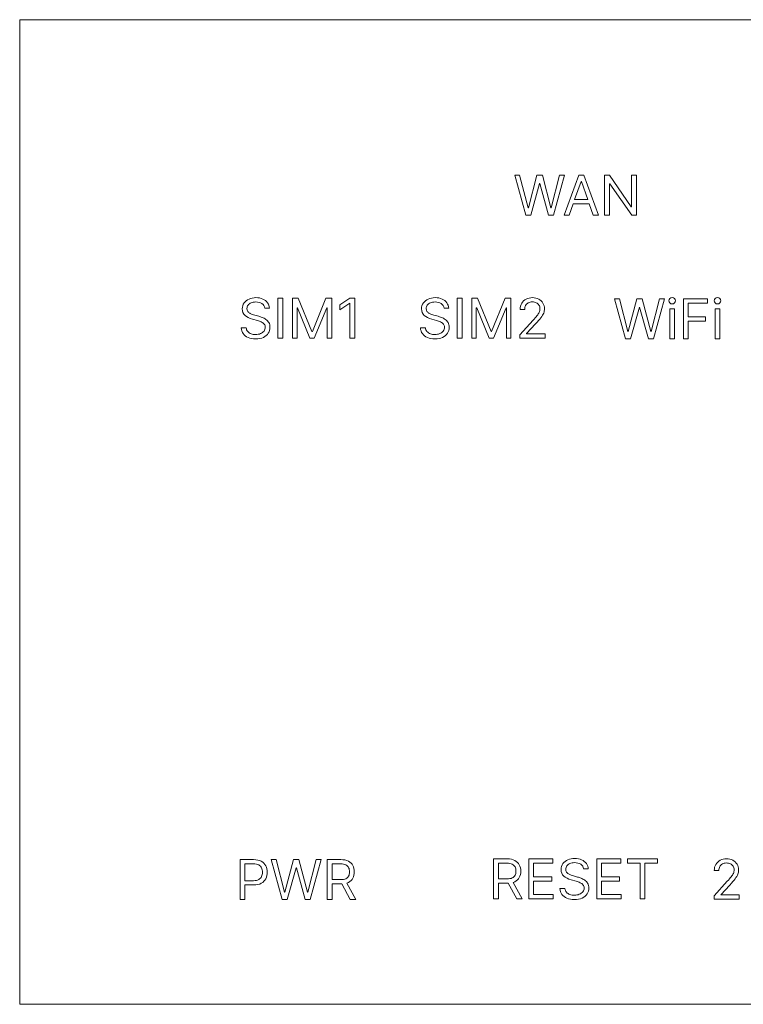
# Model space of a CAD drawing. Header units: millimetres. Extents: x -66 to 66, y -22 to 22.
# Tile 1 of 3: x -66 to -34, y -22 to 22. Entities that reach past the tile are written whole.
import ezdxf

# ---------------------------------------------------------------- set-up
doc = ezdxf.new("R2010")
doc.units = ezdxf.units.MM
doc.header["$MEASUREMENT"] = 0
doc.layers.add('Layer 1', color=7, linetype='Continuous')

msp = doc.modelspace()

# ---------------------------------------------------------------- linework, layer by layer
at = {"layer": 'Layer 1', "color": 1, "lineweight": 9}
for points in [[(-66.0832, 22.0287), (-66.0832, 22.0287), (65.9166, 22.0287), (65.9166, 22.0287)], [(-66.0832, 22.0287), (-66.0832, 22.0287), (-66.0832, -22.1713), (-66.0832, -22.1713)], [(65.9166, -22.1713), (65.9166, -22.1713), (-66.0832, -22.1713), (-66.0832, -22.1713)]]:
    msp.add_open_spline(points, degree=3, dxfattribs=at)
at = {"layer": 'Layer 1', "lineweight": 9}
for points, knots in [([(-43.3636, 13.2487), (-43.3636, 13.2487), (-43.8546, 15.0448), (-43.8546, 15.0448), (-43.8546, 15.0448), (-43.6336, 15.0448), (-43.6336, 15.0448), (-43.6336, 15.0448), (-43.2583, 13.5821), (-43.2583, 13.5821), (-43.2583, 13.5821), (-43.241, 13.5821), (-43.241, 13.5821), (-43.241, 13.5821), (-42.8586, 15.0448), (-42.8586, 15.0448), (-42.8586, 15.0448), (-42.6129, 15.0448), (-42.6129, 15.0448), (-42.6129, 15.0448), (-42.2306, 13.5821), (-42.2306, 13.5821), (-42.2306, 13.5821), (-42.2133, 13.5821), (-42.2133, 13.5821), (-42.2133, 13.5821), (-41.8379, 15.0448), (-41.8379, 15.0448), (-41.8379, 15.0448), (-41.6169, 15.0448), (-41.6169, 15.0448), (-41.6169, 15.0448), (-42.1079, 13.2487), (-42.1079, 13.2487), (-42.1079, 13.2487), (-42.3322, 13.2487), (-42.3322, 13.2487), (-42.3322, 13.2487), (-42.7286, 14.6797), (-42.7286, 14.6797), (-42.7286, 14.6797), (-42.7426, 14.6797), (-42.7426, 14.6797), (-42.7426, 14.6797), (-43.1393, 13.2487), (-43.1393, 13.2487), (-43.1393, 13.2487), (-43.3636, 13.2487), (-43.3636, 13.2487)], [0, 0, 0, 0, 0.0625, 0.0625, 0.0625, 0.125, 0.125, 0.125, 0.1875, 0.1875, 0.1875, 0.25, 0.25, 0.25, 0.3125, 0.3125, 0.3125, 0.375, 0.375, 0.375, 0.4375, 0.4375, 0.4375, 0.5, 0.5, 0.5, 0.5625, 0.5625, 0.5625, 0.625, 0.625, 0.625, 0.6875, 0.6875, 0.6875, 0.75, 0.75, 0.75, 0.8125, 0.8125, 0.8125, 0.875, 0.875, 0.875, 0.9375, 0.9375, 0.9375, 1, 1, 1, 1]), ([(-41.4136, 13.2487), (-41.4136, 13.2487), (-41.6416, 13.2487), (-41.6416, 13.2487), (-41.6416, 13.2487), (-40.9819, 15.0448), (-40.9819, 15.0448), (-40.9819, 15.0448), (-40.7576, 15.0448), (-40.7576, 15.0448), (-40.7576, 15.0448), (-40.0983, 13.2487), (-40.0983, 13.2487), (-40.0983, 13.2487), (-40.3263, 13.2487), (-40.3263, 13.2487), (-40.3263, 13.2487), (-40.5069, 13.7574), (-40.5069, 13.7574), (-40.5069, 13.7574), (-41.233, 13.7574), (-41.233, 13.7574), (-41.233, 13.7574), (-41.4136, 13.2487), (-41.4136, 13.2487)], [0, 0, 0, 0, 0.125, 0.125, 0.125, 0.25, 0.25, 0.25, 0.375, 0.375, 0.375, 0.5, 0.5, 0.5, 0.625, 0.625, 0.625, 0.75, 0.75, 0.75, 0.875, 0.875, 0.875, 1, 1, 1, 1]), ([(-38.3932, 15.0448), (-38.3932, 15.0448), (-38.3932, 13.2487), (-38.3932, 13.2487), (-38.3932, 13.2487), (-38.6039, 13.2487), (-38.6039, 13.2487), (-38.6039, 13.2487), (-39.5826, 14.6587), (-39.5826, 14.6587), (-39.5826, 14.6587), (-39.5999, 14.6587), (-39.5999, 14.6587), (-39.5999, 14.6587), (-39.5999, 13.2487), (-39.5999, 13.2487), (-39.5999, 13.2487), (-39.8176, 13.2487), (-39.8176, 13.2487), (-39.8176, 13.2487), (-39.8176, 15.0448), (-39.8176, 15.0448), (-39.8176, 15.0448), (-39.6069, 15.0448), (-39.6069, 15.0448), (-39.6069, 15.0448), (-38.6249, 13.631), (-38.6249, 13.631), (-38.6249, 13.631), (-38.6072, 13.631), (-38.6072, 13.631), (-38.6072, 13.631), (-38.6072, 15.0448), (-38.6072, 15.0448), (-38.6072, 15.0448), (-38.3932, 15.0448), (-38.3932, 15.0448)], [0, 0, 0, 0, 0.0833333, 0.0833333, 0.0833333, 0.1666667, 0.1666667, 0.1666667, 0.25, 0.25, 0.25, 0.3333333, 0.3333333, 0.3333333, 0.4166667, 0.4166667, 0.4166667, 0.5, 0.5, 0.5, 0.5833333, 0.5833333, 0.5833333, 0.6666667, 0.6666667, 0.6666667, 0.75, 0.75, 0.75, 0.8333333, 0.8333333, 0.8333333, 0.9166667, 0.9166667, 0.9166667, 1, 1, 1, 1]), ([(-40.5754, 13.9504), (-40.5754, 13.9504), (-40.8629, 14.7604), (-40.8629, 14.7604), (-40.8629, 14.7604), (-40.8769, 14.7604), (-40.8769, 14.7604), (-40.8769, 14.7604), (-41.1645, 13.9504), (-41.1645, 13.9504), (-41.1645, 13.9504), (-40.5754, 13.9504), (-40.5754, 13.9504)], [0, 0, 0, 0, 0.25, 0.25, 0.25, 0.5, 0.5, 0.5, 0.75, 0.75, 0.75, 1, 1, 1, 1]), ([(-55.0789, 9.0775), (-55.0896, 9.1664), (-55.132, 9.2351), (-55.2069, 9.2845), (-55.2818, 9.3335), (-55.3736, 9.3581), (-55.4822, 9.3581), (-55.5621, 9.3581), (-55.6312, 9.345), (-55.6905, 9.3195), (-55.7501, 9.2935), (-55.7962, 9.2581), (-55.8292, 9.2133), (-55.8621, 9.1684), (-55.8786, 9.117), (-55.8786, 9.0598), (-55.8786, 9.012), (-55.867, 8.9709), (-55.844, 8.9367), (-55.8209, 8.9025), (-55.7913, 8.8741), (-55.7551, 8.8515), (-55.7189, 8.8289), (-55.681, 8.8108), (-55.6411, 8.7964), (-55.6012, 8.782), (-55.5649, 8.7704), (-55.5316, 8.7618), (-55.5316, 8.7618), (-55.3489, 8.7124), (-55.3489, 8.7124), (-55.3024, 8.7005), (-55.2501, 8.6832), (-55.1925, 8.6618), (-55.1349, 8.64), (-55.0797, 8.6107), (-55.0266, 8.5737), (-54.9739, 8.5362), (-54.9303, 8.4889), (-54.8957, 8.4309), (-54.8612, 8.3733), (-54.8439, 8.3021), (-54.8439, 8.2181), (-54.8439, 8.121), (-54.8694, 8.0333), (-54.92, 7.9547), (-54.9702, 7.8765), (-55.0439, 7.8144), (-55.1406, 7.7683), (-55.2377, 7.7218), (-55.355, 7.6987), (-55.4929, 7.6987), (-55.6213, 7.6987), (-55.7329, 7.7197), (-55.8267, 7.7613), (-55.9205, 7.8024), (-55.9942, 7.8605), (-56.0477, 7.9345), (-56.1012, 8.009), (-56.1313, 8.095), (-56.1383, 8.1934), (-56.1383, 8.1934), (-55.914, 8.1934), (-55.914, 8.1934), (-55.9078, 8.1255), (-55.8851, 8.0695), (-55.8448, 8.0255), (-55.8049, 7.9815), (-55.7539, 7.9485), (-55.6925, 7.9271), (-55.6308, 7.9057), (-55.5641, 7.8954), (-55.4929, 7.8954), (-55.4098, 7.8954), (-55.3353, 7.909), (-55.2694, 7.9362), (-55.2032, 7.9633), (-55.1509, 8.0012), (-55.1122, 8.0502), (-55.0735, 8.0988), (-55.0546, 8.156), (-55.0546, 8.2214), (-55.0546, 8.2811), (-55.0711, 8.3296), (-55.1044, 8.3671), (-55.1377, 8.4045), (-55.1818, 8.435), (-55.2361, 8.458), (-55.2904, 8.4815), (-55.3489, 8.5021), (-55.4123, 8.5198), (-55.4123, 8.5198), (-55.6333, 8.5828), (-55.6333, 8.5828), (-55.7736, 8.6231), (-55.8847, 8.6807), (-55.9662, 8.7556), (-56.0481, 8.8305), (-56.0893, 8.9285), (-56.0893, 9.0495), (-56.0893, 9.1499), (-56.0617, 9.2376), (-56.0074, 9.3129), (-55.9526, 9.3878), (-55.879, 9.4462), (-55.7864, 9.4882), (-55.6934, 9.5302), (-55.59, 9.5508), (-55.4752, 9.5508), (-55.3596, 9.5508), (-55.2567, 9.5302), (-55.1665, 9.489), (-55.0768, 9.4479), (-55.0052, 9.3915), (-54.9521, 9.3203), (-54.8994, 9.2491), (-54.8715, 9.168), (-54.8686, 9.0775), (-54.8686, 9.0775), (-55.0789, 9.0775), (-55.0789, 9.0775)], [0, 0, 0, 0, 0.025, 0.025, 0.025, 0.05, 0.05, 0.05, 0.075, 0.075, 0.075, 0.1, 0.1, 0.1, 0.125, 0.125, 0.125, 0.15, 0.15, 0.15, 0.175, 0.175, 0.175, 0.2, 0.2, 0.2, 0.225, 0.225, 0.225, 0.25, 0.25, 0.25, 0.275, 0.275, 0.275, 0.3, 0.3, 0.3, 0.325, 0.325, 0.325, 0.35, 0.35, 0.35, 0.375, 0.375, 0.375, 0.4, 0.4, 0.4, 0.425, 0.425, 0.425, 0.45, 0.45, 0.45, 0.475, 0.475, 0.475, 0.5, 0.5, 0.5, 0.525, 0.525, 0.525, 0.55, 0.55, 0.55, 0.575, 0.575, 0.575, 0.6, 0.6, 0.6, 0.625, 0.625, 0.625, 0.65, 0.65, 0.65, 0.675, 0.675, 0.675, 0.7, 0.7, 0.7, 0.725, 0.725, 0.725, 0.75, 0.75, 0.75, 0.775, 0.775, 0.775, 0.8, 0.8, 0.8, 0.825, 0.825, 0.825, 0.85, 0.85, 0.85, 0.875, 0.875, 0.875, 0.9, 0.9, 0.9, 0.925, 0.925, 0.925, 0.95, 0.95, 0.95, 0.975, 0.975, 0.975, 1, 1, 1, 1]), ([(-54.2685, 9.5265), (-54.2685, 9.5265), (-54.2685, 7.7304), (-54.2685, 7.7304), (-54.2685, 7.7304), (-54.4862, 7.7304), (-54.4862, 7.7304), (-54.4862, 7.7304), (-54.4862, 9.5265), (-54.4862, 9.5265), (-54.4862, 9.5265), (-54.2685, 9.5265), (-54.2685, 9.5265)], [0, 0, 0, 0, 0.25, 0.25, 0.25, 0.5, 0.5, 0.5, 0.75, 0.75, 0.75, 1, 1, 1, 1]), ([(-53.8339, 9.5265), (-53.8339, 9.5265), (-53.5742, 9.5265), (-53.5742, 9.5265), (-53.5742, 9.5265), (-52.9638, 8.0354), (-52.9638, 8.0354), (-52.9638, 8.0354), (-52.9429, 8.0354), (-52.9429, 8.0354), (-52.9429, 8.0354), (-52.3325, 9.5265), (-52.3325, 9.5265), (-52.3325, 9.5265), (-52.0728, 9.5265), (-52.0728, 9.5265), (-52.0728, 9.5265), (-52.0728, 7.7304), (-52.0728, 7.7304), (-52.0728, 7.7304), (-52.2761, 7.7304), (-52.2761, 7.7304), (-52.2761, 7.7304), (-52.2761, 9.0947), (-52.2761, 9.0947), (-52.2761, 9.0947), (-52.2938, 9.0947), (-52.2938, 9.0947), (-52.2938, 9.0947), (-52.8552, 7.7304), (-52.8552, 7.7304), (-52.8552, 7.7304), (-53.0515, 7.7304), (-53.0515, 7.7304), (-53.0515, 7.7304), (-53.6129, 9.0947), (-53.6129, 9.0947), (-53.6129, 9.0947), (-53.6302, 9.0947), (-53.6302, 9.0947), (-53.6302, 9.0947), (-53.6302, 7.7304), (-53.6302, 7.7304), (-53.6302, 7.7304), (-53.8339, 7.7304), (-53.8339, 7.7304), (-53.8339, 7.7304), (-53.8339, 9.5265), (-53.8339, 9.5265)], [0, 0, 0, 0, 0.0625, 0.0625, 0.0625, 0.125, 0.125, 0.125, 0.1875, 0.1875, 0.1875, 0.25, 0.25, 0.25, 0.3125, 0.3125, 0.3125, 0.375, 0.375, 0.375, 0.4375, 0.4375, 0.4375, 0.5, 0.5, 0.5, 0.5625, 0.5625, 0.5625, 0.625, 0.625, 0.625, 0.6875, 0.6875, 0.6875, 0.75, 0.75, 0.75, 0.8125, 0.8125, 0.8125, 0.875, 0.875, 0.875, 0.9375, 0.9375, 0.9375, 1, 1, 1, 1]), ([(-51.0381, 9.5265), (-51.0381, 9.5265), (-51.0381, 7.7304), (-51.0381, 7.7304), (-51.0381, 7.7304), (-51.2558, 7.7304), (-51.2558, 7.7304), (-51.2558, 7.7304), (-51.2558, 9.2985), (-51.2558, 9.2985), (-51.2558, 9.2985), (-51.2661, 9.2985), (-51.2661, 9.2985), (-51.2661, 9.2985), (-51.7049, 9.0071), (-51.7049, 9.0071), (-51.7049, 9.0071), (-51.7049, 9.2281), (-51.7049, 9.2281), (-51.7049, 9.2281), (-51.2558, 9.5265), (-51.2558, 9.5265), (-51.2558, 9.5265), (-51.0381, 9.5265), (-51.0381, 9.5265)], [0, 0, 0, 0, 0.125, 0.125, 0.125, 0.25, 0.25, 0.25, 0.375, 0.375, 0.375, 0.5, 0.5, 0.5, 0.625, 0.625, 0.625, 0.75, 0.75, 0.75, 0.875, 0.875, 0.875, 1, 1, 1, 1]), ([(-47.0298, 9.0775), (-47.0405, 9.1664), (-47.0829, 9.2351), (-47.1578, 9.2845), (-47.2327, 9.3335), (-47.3245, 9.3581), (-47.4331, 9.3581), (-47.513, 9.3581), (-47.5821, 9.345), (-47.6414, 9.3195), (-47.701, 9.2935), (-47.7471, 9.2581), (-47.7801, 9.2133), (-47.813, 9.1684), (-47.8295, 9.117), (-47.8295, 9.0598), (-47.8295, 9.012), (-47.8179, 8.9709), (-47.7949, 8.9367), (-47.7718, 8.9025), (-47.7422, 8.8741), (-47.706, 8.8515), (-47.6698, 8.8289), (-47.6319, 8.8108), (-47.592, 8.7964), (-47.5521, 8.782), (-47.5158, 8.7704), (-47.4825, 8.7618), (-47.4825, 8.7618), (-47.2998, 8.7124), (-47.2998, 8.7124), (-47.2533, 8.7005), (-47.201, 8.6832), (-47.1434, 8.6618), (-47.0858, 8.64), (-47.0306, 8.6107), (-46.9775, 8.5737), (-46.9248, 8.5362), (-46.8812, 8.4889), (-46.8466, 8.4309), (-46.8121, 8.3733), (-46.7948, 8.3021), (-46.7948, 8.2181), (-46.7948, 8.121), (-46.8203, 8.0333), (-46.8709, 7.9547), (-46.9211, 7.8765), (-46.9948, 7.8144), (-47.0915, 7.7683), (-47.1886, 7.7218), (-47.3059, 7.6987), (-47.4438, 7.6987), (-47.5722, 7.6987), (-47.6838, 7.7197), (-47.7776, 7.7613), (-47.8714, 7.8024), (-47.9451, 7.8605), (-47.9986, 7.9345), (-48.0521, 8.009), (-48.0822, 8.095), (-48.0892, 8.1934), (-48.0892, 8.1934), (-47.8649, 8.1934), (-47.8649, 8.1934), (-47.8587, 8.1255), (-47.836, 8.0695), (-47.7957, 8.0255), (-47.7558, 7.9815), (-47.7048, 7.9485), (-47.6434, 7.9271), (-47.5817, 7.9057), (-47.515, 7.8954), (-47.4438, 7.8954), (-47.3607, 7.8954), (-47.2862, 7.909), (-47.2203, 7.9362), (-47.1541, 7.9633), (-47.1018, 8.0012), (-47.0631, 8.0502), (-47.0244, 8.0988), (-47.0055, 8.156), (-47.0055, 8.2214), (-47.0055, 8.2811), (-47.022, 8.3296), (-47.0553, 8.3671), (-47.0886, 8.4045), (-47.1327, 8.435), (-47.187, 8.458), (-47.2413, 8.4815), (-47.2998, 8.5021), (-47.3632, 8.5198), (-47.3632, 8.5198), (-47.5842, 8.5828), (-47.5842, 8.5828), (-47.7245, 8.6231), (-47.8356, 8.6807), (-47.9171, 8.7556), (-47.999, 8.8305), (-48.0402, 8.9285), (-48.0402, 9.0495), (-48.0402, 9.1499), (-48.0126, 9.2376), (-47.9583, 9.3129), (-47.9035, 9.3878), (-47.8299, 9.4462), (-47.7373, 9.4882), (-47.6443, 9.5302), (-47.5409, 9.5508), (-47.4261, 9.5508), (-47.3105, 9.5508), (-47.2076, 9.5302), (-47.1174, 9.489), (-47.0277, 9.4479), (-46.9561, 9.3915), (-46.903, 9.3203), (-46.8503, 9.2491), (-46.8224, 9.168), (-46.8195, 9.0775), (-46.8195, 9.0775), (-47.0298, 9.0775), (-47.0298, 9.0775)], [0, 0, 0, 0, 0.025, 0.025, 0.025, 0.05, 0.05, 0.05, 0.075, 0.075, 0.075, 0.1, 0.1, 0.1, 0.125, 0.125, 0.125, 0.15, 0.15, 0.15, 0.175, 0.175, 0.175, 0.2, 0.2, 0.2, 0.225, 0.225, 0.225, 0.25, 0.25, 0.25, 0.275, 0.275, 0.275, 0.3, 0.3, 0.3, 0.325, 0.325, 0.325, 0.35, 0.35, 0.35, 0.375, 0.375, 0.375, 0.4, 0.4, 0.4, 0.425, 0.425, 0.425, 0.45, 0.45, 0.45, 0.475, 0.475, 0.475, 0.5, 0.5, 0.5, 0.525, 0.525, 0.525, 0.55, 0.55, 0.55, 0.575, 0.575, 0.575, 0.6, 0.6, 0.6, 0.625, 0.625, 0.625, 0.65, 0.65, 0.65, 0.675, 0.675, 0.675, 0.7, 0.7, 0.7, 0.725, 0.725, 0.725, 0.75, 0.75, 0.75, 0.775, 0.775, 0.775, 0.8, 0.8, 0.8, 0.825, 0.825, 0.825, 0.85, 0.85, 0.85, 0.875, 0.875, 0.875, 0.9, 0.9, 0.9, 0.925, 0.925, 0.925, 0.95, 0.95, 0.95, 0.975, 0.975, 0.975, 1, 1, 1, 1]), ([(-46.2194, 9.5265), (-46.2194, 9.5265), (-46.2194, 7.7304), (-46.2194, 7.7304), (-46.2194, 7.7304), (-46.4371, 7.7304), (-46.4371, 7.7304), (-46.4371, 7.7304), (-46.4371, 9.5265), (-46.4371, 9.5265), (-46.4371, 9.5265), (-46.2194, 9.5265), (-46.2194, 9.5265)], [0, 0, 0, 0, 0.25, 0.25, 0.25, 0.5, 0.5, 0.5, 0.75, 0.75, 0.75, 1, 1, 1, 1]), ([(-45.7848, 9.5265), (-45.7848, 9.5265), (-45.5251, 9.5265), (-45.5251, 9.5265), (-45.5251, 9.5265), (-44.9147, 8.0354), (-44.9147, 8.0354), (-44.9147, 8.0354), (-44.8938, 8.0354), (-44.8938, 8.0354), (-44.8938, 8.0354), (-44.2834, 9.5265), (-44.2834, 9.5265), (-44.2834, 9.5265), (-44.0237, 9.5265), (-44.0237, 9.5265), (-44.0237, 9.5265), (-44.0237, 7.7304), (-44.0237, 7.7304), (-44.0237, 7.7304), (-44.227, 7.7304), (-44.227, 7.7304), (-44.227, 7.7304), (-44.227, 9.0947), (-44.227, 9.0947), (-44.227, 9.0947), (-44.2447, 9.0947), (-44.2447, 9.0947), (-44.2447, 9.0947), (-44.8061, 7.7304), (-44.8061, 7.7304), (-44.8061, 7.7304), (-45.0024, 7.7304), (-45.0024, 7.7304), (-45.0024, 7.7304), (-45.5638, 9.0947), (-45.5638, 9.0947), (-45.5638, 9.0947), (-45.5811, 9.0947), (-45.5811, 9.0947), (-45.5811, 9.0947), (-45.5811, 7.7304), (-45.5811, 7.7304), (-45.5811, 7.7304), (-45.7848, 7.7304), (-45.7848, 7.7304), (-45.7848, 7.7304), (-45.7848, 9.5265), (-45.7848, 9.5265)], [0, 0, 0, 0, 0.0625, 0.0625, 0.0625, 0.125, 0.125, 0.125, 0.1875, 0.1875, 0.1875, 0.25, 0.25, 0.25, 0.3125, 0.3125, 0.3125, 0.375, 0.375, 0.375, 0.4375, 0.4375, 0.4375, 0.5, 0.5, 0.5, 0.5625, 0.5625, 0.5625, 0.625, 0.625, 0.625, 0.6875, 0.6875, 0.6875, 0.75, 0.75, 0.75, 0.8125, 0.8125, 0.8125, 0.875, 0.875, 0.875, 0.9375, 0.9375, 0.9375, 1, 1, 1, 1]), ([(-43.6204, 7.7304), (-43.6204, 7.7304), (-43.6204, 7.8884), (-43.6204, 7.8884), (-43.6204, 7.8884), (-43.0277, 8.5371), (-43.0277, 8.5371), (-42.9582, 8.6132), (-42.901, 8.6795), (-42.8557, 8.7359), (-42.8108, 8.7922), (-42.7775, 8.8453), (-42.7553, 8.8955), (-42.7334, 8.9453), (-42.7223, 8.998), (-42.7223, 9.0528), (-42.7223, 9.1157), (-42.7376, 9.1705), (-42.7676, 9.217), (-42.7977, 9.2631), (-42.8388, 9.2985), (-42.8911, 9.3236), (-42.9429, 9.3491), (-43.0014, 9.3614), (-43.0664, 9.3614), (-43.1351, 9.3614), (-43.1952, 9.3474), (-43.2467, 9.319), (-43.2977, 9.2906), (-43.3372, 9.2511), (-43.3648, 9.2001), (-43.3928, 9.1491), (-43.4064, 9.0898), (-43.4064, 9.0211), (-43.4064, 9.0211), (-43.6134, 9.0211), (-43.6134, 9.0211), (-43.6134, 9.1264), (-43.5891, 9.2186), (-43.5405, 9.2985), (-43.4924, 9.3779), (-43.4261, 9.4396), (-43.3422, 9.4841), (-43.2582, 9.5285), (-43.1639, 9.5508), (-43.0594, 9.5508), (-42.954, 9.5508), (-42.8606, 9.5285), (-42.7795, 9.4841), (-42.6985, 9.4396), (-42.6347, 9.38), (-42.5882, 9.3046), (-42.5421, 9.2289), (-42.519, 9.145), (-42.519, 9.0528), (-42.519, 8.9869), (-42.531, 8.9223), (-42.5544, 8.8593), (-42.5783, 8.7968), (-42.619, 8.7268), (-42.6775, 8.6498), (-42.7355, 8.5729), (-42.8162, 8.4795), (-42.9191, 8.3687), (-42.9191, 8.3687), (-43.3224, 7.9374), (-43.3224, 7.9374), (-43.3224, 7.9374), (-43.3224, 7.9234), (-43.3224, 7.9234), (-43.3224, 7.9234), (-42.4873, 7.9234), (-42.4873, 7.9234), (-42.4873, 7.9234), (-42.4873, 7.7304), (-42.4873, 7.7304), (-42.4873, 7.7304), (-43.6204, 7.7304), (-43.6204, 7.7304)], [0, 0, 0, 0, 0.0384615, 0.0384615, 0.0384615, 0.0769231, 0.0769231, 0.0769231, 0.1153846, 0.1153846, 0.1153846, 0.1538462, 0.1538462, 0.1538462, 0.1923077, 0.1923077, 0.1923077, 0.2307692, 0.2307692, 0.2307692, 0.2692308, 0.2692308, 0.2692308, 0.3076923, 0.3076923, 0.3076923, 0.3461538, 0.3461538, 0.3461538, 0.3846154, 0.3846154, 0.3846154, 0.4230769, 0.4230769, 0.4230769, 0.4615385, 0.4615385, 0.4615385, 0.5, 0.5, 0.5, 0.5384615, 0.5384615, 0.5384615, 0.5769231, 0.5769231, 0.5769231, 0.6153846, 0.6153846, 0.6153846, 0.6538462, 0.6538462, 0.6538462, 0.6923077, 0.6923077, 0.6923077, 0.7307692, 0.7307692, 0.7307692, 0.7692308, 0.7692308, 0.7692308, 0.8076923, 0.8076923, 0.8076923, 0.8461538, 0.8461538, 0.8461538, 0.8846154, 0.8846154, 0.8846154, 0.9230769, 0.9230769, 0.9230769, 0.9615385, 0.9615385, 0.9615385, 1, 1, 1, 1]), ([(-38.8806, 7.6987), (-38.8806, 7.6987), (-39.3716, 9.4948), (-39.3716, 9.4948), (-39.3716, 9.4948), (-39.1506, 9.4948), (-39.1506, 9.4948), (-39.1506, 9.4948), (-38.7753, 8.0321), (-38.7753, 8.0321), (-38.7753, 8.0321), (-38.758, 8.0321), (-38.758, 8.0321), (-38.758, 8.0321), (-38.3756, 9.4948), (-38.3756, 9.4948), (-38.3756, 9.4948), (-38.1299, 9.4948), (-38.1299, 9.4948), (-38.1299, 9.4948), (-37.7476, 8.0321), (-37.7476, 8.0321), (-37.7476, 8.0321), (-37.7303, 8.0321), (-37.7303, 8.0321), (-37.7303, 8.0321), (-37.3549, 9.4948), (-37.3549, 9.4948), (-37.3549, 9.4948), (-37.1339, 9.4948), (-37.1339, 9.4948), (-37.1339, 9.4948), (-37.6249, 7.6987), (-37.6249, 7.6987), (-37.6249, 7.6987), (-37.8492, 7.6987), (-37.8492, 7.6987), (-37.8492, 7.6987), (-38.2456, 9.1297), (-38.2456, 9.1297), (-38.2456, 9.1297), (-38.2596, 9.1297), (-38.2596, 9.1297), (-38.2596, 9.1297), (-38.6563, 7.6987), (-38.6563, 7.6987), (-38.6563, 7.6987), (-38.8806, 7.6987), (-38.8806, 7.6987)], [0, 0, 0, 0, 0.0625, 0.0625, 0.0625, 0.125, 0.125, 0.125, 0.1875, 0.1875, 0.1875, 0.25, 0.25, 0.25, 0.3125, 0.3125, 0.3125, 0.375, 0.375, 0.375, 0.4375, 0.4375, 0.4375, 0.5, 0.5, 0.5, 0.5625, 0.5625, 0.5625, 0.625, 0.625, 0.625, 0.6875, 0.6875, 0.6875, 0.75, 0.75, 0.75, 0.8125, 0.8125, 0.8125, 0.875, 0.875, 0.875, 0.9375, 0.9375, 0.9375, 1, 1, 1, 1]), ([(-36.7866, 9.2701), (-36.827, 9.2701), (-36.8615, 9.2841), (-36.8907, 9.3112), (-36.9196, 9.3388), (-36.934, 9.3717), (-36.934, 9.4104), (-36.934, 9.4491), (-36.9196, 9.482), (-36.8907, 9.5096), (-36.8615, 9.5372), (-36.827, 9.5508), (-36.7866, 9.5508), (-36.7463, 9.5508), (-36.7117, 9.5372), (-36.6829, 9.5096), (-36.6537, 9.482), (-36.6393, 9.4491), (-36.6393, 9.4104), (-36.6393, 9.3717), (-36.6537, 9.3388), (-36.6829, 9.3112), (-36.7117, 9.2841), (-36.7463, 9.2701), (-36.7866, 9.2701)], [0, 0, 0, 0, 0.125, 0.125, 0.125, 0.25, 0.25, 0.25, 0.375, 0.375, 0.375, 0.5, 0.5, 0.5, 0.625, 0.625, 0.625, 0.75, 0.75, 0.75, 0.875, 0.875, 0.875, 1, 1, 1, 1]), ([(-36.2783, 7.6987), (-36.2783, 7.6987), (-36.2783, 9.4948), (-36.2783, 9.4948), (-36.2783, 9.4948), (-35.2012, 9.4948), (-35.2012, 9.4948), (-35.2012, 9.4948), (-35.2012, 9.3018), (-35.2012, 9.3018), (-35.2012, 9.3018), (-36.0606, 9.3018), (-36.0606, 9.3018), (-36.0606, 9.3018), (-36.0606, 8.6947), (-36.0606, 8.6947), (-36.0606, 8.6947), (-35.2819, 8.6947), (-35.2819, 8.6947), (-35.2819, 8.6947), (-35.2819, 8.5021), (-35.2819, 8.5021), (-35.2819, 8.5021), (-36.0606, 8.5021), (-36.0606, 8.5021), (-36.0606, 8.5021), (-36.0606, 7.6987), (-36.0606, 7.6987), (-36.0606, 7.6987), (-36.2783, 7.6987), (-36.2783, 7.6987)], [0, 0, 0, 0, 0.1, 0.1, 0.1, 0.2, 0.2, 0.2, 0.3, 0.3, 0.3, 0.4, 0.4, 0.4, 0.5, 0.5, 0.5, 0.6, 0.6, 0.6, 0.7, 0.7, 0.7, 0.8, 0.8, 0.8, 0.9, 0.9, 0.9, 1, 1, 1, 1]), ([(-34.7522, 9.2701), (-34.7926, 9.2701), (-34.8271, 9.2841), (-34.8563, 9.3112), (-34.8852, 9.3388), (-34.8996, 9.3717), (-34.8996, 9.4104), (-34.8996, 9.4491), (-34.8852, 9.482), (-34.8563, 9.5096), (-34.8271, 9.5372), (-34.7926, 9.5508), (-34.7522, 9.5508), (-34.7119, 9.5508), (-34.6773, 9.5372), (-34.6485, 9.5096), (-34.6193, 9.482), (-34.6049, 9.4491), (-34.6049, 9.4104), (-34.6049, 9.3717), (-34.6193, 9.3388), (-34.6485, 9.3112), (-34.6773, 9.2841), (-34.7119, 9.2701), (-34.7522, 9.2701)], [0, 0, 0, 0, 0.125, 0.125, 0.125, 0.25, 0.25, 0.25, 0.375, 0.375, 0.375, 0.5, 0.5, 0.5, 0.625, 0.625, 0.625, 0.75, 0.75, 0.75, 0.875, 0.875, 0.875, 1, 1, 1, 1]), ([(-36.892, 7.6987), (-36.892, 7.6987), (-36.892, 9.0458), (-36.892, 9.0458), (-36.892, 9.0458), (-36.685, 9.0458), (-36.685, 9.0458), (-36.685, 9.0458), (-36.685, 7.6987), (-36.685, 7.6987), (-36.685, 7.6987), (-36.892, 7.6987), (-36.892, 7.6987)], [0, 0, 0, 0, 0.25, 0.25, 0.25, 0.5, 0.5, 0.5, 0.75, 0.75, 0.75, 1, 1, 1, 1]), ([(-34.8576, 7.6987), (-34.8576, 7.6987), (-34.8576, 9.0458), (-34.8576, 9.0458), (-34.8576, 9.0458), (-34.6506, 9.0458), (-34.6506, 9.0458), (-34.6506, 9.0458), (-34.6506, 7.6987), (-34.6506, 7.6987), (-34.6506, 7.6987), (-34.8576, 7.6987), (-34.8576, 7.6987)], [0, 0, 0, 0, 0.25, 0.25, 0.25, 0.5, 0.5, 0.5, 0.75, 0.75, 0.75, 1, 1, 1, 1]), ([(-56.1875, -17.4713), (-56.1875, -17.4713), (-56.1875, -15.6752), (-56.1875, -15.6752), (-56.1875, -15.6752), (-55.5804, -15.6752), (-55.5804, -15.6752), (-55.4397, -15.6752), (-55.3244, -15.7007), (-55.2347, -15.7514), (-55.145, -15.802), (-55.0783, -15.8699), (-55.0351, -15.9559), (-54.9919, -16.0419), (-54.9701, -16.1378), (-54.9701, -16.2436), (-54.9701, -16.3494), (-54.9915, -16.4457), (-55.0347, -16.5321), (-55.0775, -16.6185), (-55.1438, -16.6877), (-55.2331, -16.7387), (-55.3228, -16.7897), (-55.4372, -16.8153), (-55.5771, -16.8153), (-55.5771, -16.8153), (-55.9698, -16.8153), (-55.9698, -16.8153), (-55.9698, -16.8153), (-55.9698, -17.4713), (-55.9698, -17.4713), (-55.9698, -17.4713), (-56.1875, -17.4713), (-56.1875, -17.4713)], [0, 0, 0, 0, 0.0909091, 0.0909091, 0.0909091, 0.1818182, 0.1818182, 0.1818182, 0.2727273, 0.2727273, 0.2727273, 0.3636364, 0.3636364, 0.3636364, 0.4545455, 0.4545455, 0.4545455, 0.5454545, 0.5454545, 0.5454545, 0.6363636, 0.6363636, 0.6363636, 0.7272727, 0.7272727, 0.7272727, 0.8181818, 0.8181818, 0.8181818, 0.9090909, 0.9090909, 0.9090909, 1, 1, 1, 1]), ([(-55.9698, -16.6222), (-55.9698, -16.6222), (-55.5841, -16.6222), (-55.5841, -16.6222), (-55.4874, -16.6222), (-55.41, -16.6058), (-55.3516, -16.5724), (-55.2932, -16.5391), (-55.2508, -16.4938), (-55.224, -16.437), (-55.1973, -16.3798), (-55.1841, -16.3156), (-55.1841, -16.2436), (-55.1841, -16.1716), (-55.1973, -16.1074), (-55.224, -16.0506), (-55.2508, -15.9942), (-55.2936, -15.9493), (-55.3524, -15.9168), (-55.4117, -15.8847), (-55.4899, -15.8682), (-55.5874, -15.8682), (-55.5874, -15.8682), (-55.9698, -15.8682), (-55.9698, -15.8682), (-55.9698, -15.8682), (-55.9698, -16.6222), (-55.9698, -16.6222)], [0, 0, 0, 0, 0.1111111, 0.1111111, 0.1111111, 0.2222222, 0.2222222, 0.2222222, 0.3333333, 0.3333333, 0.3333333, 0.4444444, 0.4444444, 0.4444444, 0.5555556, 0.5555556, 0.5555556, 0.6666667, 0.6666667, 0.6666667, 0.7777778, 0.7777778, 0.7777778, 0.8888889, 0.8888889, 0.8888889, 1, 1, 1, 1]), ([(-54.293, -17.4713), (-54.293, -17.4713), (-54.784, -15.6752), (-54.784, -15.6752), (-54.784, -15.6752), (-54.563, -15.6752), (-54.563, -15.6752), (-54.563, -15.6752), (-54.1877, -17.1379), (-54.1877, -17.1379), (-54.1877, -17.1379), (-54.1704, -17.1379), (-54.1704, -17.1379), (-54.1704, -17.1379), (-53.788, -15.6752), (-53.788, -15.6752), (-53.788, -15.6752), (-53.5423, -15.6752), (-53.5423, -15.6752), (-53.5423, -15.6752), (-53.16, -17.1379), (-53.16, -17.1379), (-53.16, -17.1379), (-53.1427, -17.1379), (-53.1427, -17.1379), (-53.1427, -17.1379), (-52.7673, -15.6752), (-52.7673, -15.6752), (-52.7673, -15.6752), (-52.5463, -15.6752), (-52.5463, -15.6752), (-52.5463, -15.6752), (-53.0373, -17.4713), (-53.0373, -17.4713), (-53.0373, -17.4713), (-53.2616, -17.4713), (-53.2616, -17.4713), (-53.2616, -17.4713), (-53.658, -16.0403), (-53.658, -16.0403), (-53.658, -16.0403), (-53.672, -16.0403), (-53.672, -16.0403), (-53.672, -16.0403), (-54.0687, -17.4713), (-54.0687, -17.4713), (-54.0687, -17.4713), (-54.293, -17.4713), (-54.293, -17.4713)], [0, 0, 0, 0, 0.0625, 0.0625, 0.0625, 0.125, 0.125, 0.125, 0.1875, 0.1875, 0.1875, 0.25, 0.25, 0.25, 0.3125, 0.3125, 0.3125, 0.375, 0.375, 0.375, 0.4375, 0.4375, 0.4375, 0.5, 0.5, 0.5, 0.5625, 0.5625, 0.5625, 0.625, 0.625, 0.625, 0.6875, 0.6875, 0.6875, 0.75, 0.75, 0.75, 0.8125, 0.8125, 0.8125, 0.875, 0.875, 0.875, 0.9375, 0.9375, 0.9375, 1, 1, 1, 1]), ([(-52.2764, -17.4713), (-52.2764, -17.4713), (-52.2764, -15.6752), (-52.2764, -15.6752), (-52.2764, -15.6752), (-51.6693, -15.6752), (-51.6693, -15.6752), (-51.529, -15.6752), (-51.4137, -15.6991), (-51.324, -15.7468), (-51.2339, -15.7946), (-51.1672, -15.86), (-51.124, -15.9427), (-51.0808, -16.0259), (-51.059, -16.1201), (-51.059, -16.2259), (-51.059, -16.3321), (-51.0808, -16.4259), (-51.124, -16.5074), (-51.1672, -16.5893), (-51.2335, -16.6535), (-51.3232, -16.7), (-51.3455, -16.7116), (-51.3694, -16.7218), (-51.3949, -16.7305), (-51.3949, -16.7305), (-50.989, -17.4713), (-50.989, -17.4713), (-50.989, -17.4713), (-51.2413, -17.4713), (-51.2413, -17.4713), (-51.2413, -17.4713), (-51.6201, -16.7687), (-51.6201, -16.7687), (-51.635, -16.7693), (-51.6504, -16.7696), (-51.666, -16.7696), (-51.666, -16.7696), (-52.0587, -16.7696), (-52.0587, -16.7696), (-52.0587, -16.7696), (-52.0587, -17.4713), (-52.0587, -17.4713), (-52.0587, -17.4713), (-52.2764, -17.4713), (-52.2764, -17.4713)], [0, 0, 0, 0, 0.0666667, 0.0666667, 0.0666667, 0.1333333, 0.1333333, 0.1333333, 0.2, 0.2, 0.2, 0.2666667, 0.2666667, 0.2666667, 0.3333333, 0.3333333, 0.3333333, 0.4, 0.4, 0.4, 0.4666667, 0.4666667, 0.4666667, 0.5333333, 0.5333333, 0.5333333, 0.6, 0.6, 0.6, 0.6666667, 0.6666667, 0.6666667, 0.7333333, 0.7333333, 0.7333333, 0.8, 0.8, 0.8, 0.8666667, 0.8666667, 0.8666667, 0.9333333, 0.9333333, 0.9333333, 1, 1, 1, 1]), ([(-52.0587, -16.5733), (-52.0587, -16.5733), (-51.673, -16.5733), (-51.673, -16.5733), (-51.5771, -16.5733), (-51.4998, -16.5593), (-51.4409, -16.5313), (-51.3821, -16.5033), (-51.3397, -16.4634), (-51.3129, -16.4115), (-51.2862, -16.3597), (-51.273, -16.2979), (-51.273, -16.2259), (-51.273, -16.1543), (-51.2866, -16.0913), (-51.3133, -16.0374), (-51.3401, -15.9839), (-51.3833, -15.9419), (-51.4421, -15.9127), (-51.5014, -15.8831), (-51.5792, -15.8682), (-51.6763, -15.8682), (-51.6763, -15.8682), (-52.0587, -15.8682), (-52.0587, -15.8682), (-52.0587, -15.8682), (-52.0587, -16.5733), (-52.0587, -16.5733)], [0, 0, 0, 0, 0.1111111, 0.1111111, 0.1111111, 0.2222222, 0.2222222, 0.2222222, 0.3333333, 0.3333333, 0.3333333, 0.4444444, 0.4444444, 0.4444444, 0.5555556, 0.5555556, 0.5555556, 0.6666667, 0.6666667, 0.6666667, 0.7777778, 0.7777778, 0.7777778, 0.8888889, 0.8888889, 0.8888889, 1, 1, 1, 1]), ([(-44.8019, -17.4396), (-44.8019, -17.4396), (-44.8019, -15.6435), (-44.8019, -15.6435), (-44.8019, -15.6435), (-44.1948, -15.6435), (-44.1948, -15.6435), (-44.0545, -15.6435), (-43.9392, -15.6674), (-43.8495, -15.7151), (-43.7594, -15.7629), (-43.6927, -15.8283), (-43.6495, -15.911), (-43.6063, -15.9942), (-43.5845, -16.0884), (-43.5845, -16.1942), (-43.5845, -16.3004), (-43.6063, -16.3942), (-43.6495, -16.4757), (-43.6927, -16.5576), (-43.759, -16.6218), (-43.8487, -16.6683), (-43.871, -16.6799), (-43.8949, -16.6901), (-43.9204, -16.6988), (-43.9204, -16.6988), (-43.5145, -17.4396), (-43.5145, -17.4396), (-43.5145, -17.4396), (-43.7668, -17.4396), (-43.7668, -17.4396), (-43.7668, -17.4396), (-44.1456, -16.737), (-44.1456, -16.737), (-44.1605, -16.7376), (-44.1759, -16.7379), (-44.1915, -16.7379), (-44.1915, -16.7379), (-44.5842, -16.7379), (-44.5842, -16.7379), (-44.5842, -16.7379), (-44.5842, -17.4396), (-44.5842, -17.4396), (-44.5842, -17.4396), (-44.8019, -17.4396), (-44.8019, -17.4396)], [0, 0, 0, 0, 0.0666667, 0.0666667, 0.0666667, 0.1333333, 0.1333333, 0.1333333, 0.2, 0.2, 0.2, 0.2666667, 0.2666667, 0.2666667, 0.3333333, 0.3333333, 0.3333333, 0.4, 0.4, 0.4, 0.4666667, 0.4666667, 0.4666667, 0.5333333, 0.5333333, 0.5333333, 0.6, 0.6, 0.6, 0.6666667, 0.6666667, 0.6666667, 0.7333333, 0.7333333, 0.7333333, 0.8, 0.8, 0.8, 0.8666667, 0.8666667, 0.8666667, 0.9333333, 0.9333333, 0.9333333, 1, 1, 1, 1]), ([(-44.5842, -16.5416), (-44.5842, -16.5416), (-44.1985, -16.5416), (-44.1985, -16.5416), (-44.1026, -16.5416), (-44.0253, -16.5276), (-43.9664, -16.4996), (-43.9076, -16.4716), (-43.8652, -16.4317), (-43.8384, -16.3798), (-43.8117, -16.328), (-43.7985, -16.2662), (-43.7985, -16.1942), (-43.7985, -16.1226), (-43.8121, -16.0596), (-43.8388, -16.0057), (-43.8656, -15.9522), (-43.9088, -15.9102), (-43.9676, -15.881), (-44.0269, -15.8514), (-44.1047, -15.8365), (-44.2018, -15.8365), (-44.2018, -15.8365), (-44.5842, -15.8365), (-44.5842, -15.8365), (-44.5842, -15.8365), (-44.5842, -16.5416), (-44.5842, -16.5416)], [0, 0, 0, 0, 0.1111111, 0.1111111, 0.1111111, 0.2222222, 0.2222222, 0.2222222, 0.3333333, 0.3333333, 0.3333333, 0.4444444, 0.4444444, 0.4444444, 0.5555556, 0.5555556, 0.5555556, 0.6666667, 0.6666667, 0.6666667, 0.7777778, 0.7777778, 0.7777778, 0.8888889, 0.8888889, 0.8888889, 1, 1, 1, 1]), ([(-43.2235, -17.4396), (-43.2235, -17.4396), (-43.2235, -15.6435), (-43.2235, -15.6435), (-43.2235, -15.6435), (-42.1394, -15.6435), (-42.1394, -15.6435), (-42.1394, -15.6435), (-42.1394, -15.8365), (-42.1394, -15.8365), (-42.1394, -15.8365), (-43.0058, -15.8365), (-43.0058, -15.8365), (-43.0058, -15.8365), (-43.0058, -16.4436), (-43.0058, -16.4436), (-43.0058, -16.4436), (-42.1954, -16.4436), (-42.1954, -16.4436), (-42.1954, -16.4436), (-42.1954, -16.6362), (-42.1954, -16.6362), (-42.1954, -16.6362), (-43.0058, -16.6362), (-43.0058, -16.6362), (-43.0058, -16.6362), (-43.0058, -17.2466), (-43.0058, -17.2466), (-43.0058, -17.2466), (-42.1254, -17.2466), (-42.1254, -17.2466), (-42.1254, -17.2466), (-42.1254, -17.4396), (-42.1254, -17.4396), (-42.1254, -17.4396), (-43.2235, -17.4396), (-43.2235, -17.4396)], [0, 0, 0, 0, 0.0833333, 0.0833333, 0.0833333, 0.1666667, 0.1666667, 0.1666667, 0.25, 0.25, 0.25, 0.3333333, 0.3333333, 0.3333333, 0.4166667, 0.4166667, 0.4166667, 0.5, 0.5, 0.5, 0.5833333, 0.5833333, 0.5833333, 0.6666667, 0.6666667, 0.6666667, 0.75, 0.75, 0.75, 0.8333333, 0.8333333, 0.8333333, 0.9166667, 0.9166667, 0.9166667, 1, 1, 1, 1]), ([(-40.7644, -16.0925), (-40.7751, -16.0036), (-40.8175, -15.9349), (-40.8924, -15.8855), (-40.9673, -15.8365), (-41.0591, -15.8119), (-41.1677, -15.8119), (-41.2476, -15.8119), (-41.3167, -15.825), (-41.376, -15.8505), (-41.4356, -15.8765), (-41.4817, -15.9119), (-41.5147, -15.9567), (-41.5476, -16.0016), (-41.5641, -16.053), (-41.5641, -16.1102), (-41.5641, -16.158), (-41.5525, -16.1991), (-41.5295, -16.2333), (-41.5064, -16.2675), (-41.4768, -16.2959), (-41.4406, -16.3185), (-41.4044, -16.3411), (-41.3665, -16.3592), (-41.3266, -16.3736), (-41.2867, -16.388), (-41.2504, -16.3996), (-41.2171, -16.4082), (-41.2171, -16.4082), (-41.0344, -16.4576), (-41.0344, -16.4576), (-40.9879, -16.4695), (-40.9356, -16.4868), (-40.878, -16.5082), (-40.8204, -16.53), (-40.7652, -16.5593), (-40.7121, -16.5963), (-40.6594, -16.6338), (-40.6158, -16.6811), (-40.5812, -16.7391), (-40.5467, -16.7967), (-40.5294, -16.8679), (-40.5294, -16.9519), (-40.5294, -17.049), (-40.5549, -17.1367), (-40.6055, -17.2153), (-40.6557, -17.2935), (-40.7294, -17.3556), (-40.8261, -17.4017), (-40.9232, -17.4482), (-41.0405, -17.4713), (-41.1784, -17.4713), (-41.3068, -17.4713), (-41.4184, -17.4503), (-41.5122, -17.4087), (-41.606, -17.3676), (-41.6797, -17.3095), (-41.7332, -17.2355), (-41.7867, -17.161), (-41.8168, -17.075), (-41.8238, -16.9766), (-41.8238, -16.9766), (-41.5995, -16.9766), (-41.5995, -16.9766), (-41.5933, -17.0445), (-41.5706, -17.1005), (-41.5303, -17.1445), (-41.4904, -17.1885), (-41.4394, -17.2215), (-41.378, -17.2429), (-41.3163, -17.2643), (-41.2496, -17.2746), (-41.1784, -17.2746), (-41.0953, -17.2746), (-41.0208, -17.261), (-40.9549, -17.2338), (-40.8887, -17.2067), (-40.8364, -17.1688), (-40.7977, -17.1198), (-40.759, -17.0712), (-40.7401, -17.014), (-40.7401, -16.9486), (-40.7401, -16.8889), (-40.7566, -16.8404), (-40.7899, -16.8029), (-40.8232, -16.7655), (-40.8673, -16.735), (-40.9216, -16.712), (-40.9759, -16.6885), (-41.0344, -16.6679), (-41.0978, -16.6502), (-41.0978, -16.6502), (-41.3188, -16.5872), (-41.3188, -16.5872), (-41.4591, -16.5469), (-41.5702, -16.4893), (-41.6517, -16.4144), (-41.7336, -16.3395), (-41.7748, -16.2415), (-41.7748, -16.1205), (-41.7748, -16.0201), (-41.7472, -15.9324), (-41.6929, -15.8571), (-41.6381, -15.7822), (-41.5645, -15.7238), (-41.4719, -15.6818), (-41.3789, -15.6398), (-41.2755, -15.6192), (-41.1607, -15.6192), (-41.0451, -15.6192), (-40.9422, -15.6398), (-40.852, -15.681), (-40.7623, -15.7221), (-40.6907, -15.7785), (-40.6376, -15.8497), (-40.5849, -15.9209), (-40.557, -16.002), (-40.5541, -16.0925), (-40.5541, -16.0925), (-40.7644, -16.0925), (-40.7644, -16.0925)], [0, 0, 0, 0, 0.025, 0.025, 0.025, 0.05, 0.05, 0.05, 0.075, 0.075, 0.075, 0.1, 0.1, 0.1, 0.125, 0.125, 0.125, 0.15, 0.15, 0.15, 0.175, 0.175, 0.175, 0.2, 0.2, 0.2, 0.225, 0.225, 0.225, 0.25, 0.25, 0.25, 0.275, 0.275, 0.275, 0.3, 0.3, 0.3, 0.325, 0.325, 0.325, 0.35, 0.35, 0.35, 0.375, 0.375, 0.375, 0.4, 0.4, 0.4, 0.425, 0.425, 0.425, 0.45, 0.45, 0.45, 0.475, 0.475, 0.475, 0.5, 0.5, 0.5, 0.525, 0.525, 0.525, 0.55, 0.55, 0.55, 0.575, 0.575, 0.575, 0.6, 0.6, 0.6, 0.625, 0.625, 0.625, 0.65, 0.65, 0.65, 0.675, 0.675, 0.675, 0.7, 0.7, 0.7, 0.725, 0.725, 0.725, 0.75, 0.75, 0.75, 0.775, 0.775, 0.775, 0.8, 0.8, 0.8, 0.825, 0.825, 0.825, 0.85, 0.85, 0.85, 0.875, 0.875, 0.875, 0.9, 0.9, 0.9, 0.925, 0.925, 0.925, 0.95, 0.95, 0.95, 0.975, 0.975, 0.975, 1, 1, 1, 1]), ([(-40.1717, -17.4396), (-40.1717, -17.4396), (-40.1717, -15.6435), (-40.1717, -15.6435), (-40.1717, -15.6435), (-39.0876, -15.6435), (-39.0876, -15.6435), (-39.0876, -15.6435), (-39.0876, -15.8365), (-39.0876, -15.8365), (-39.0876, -15.8365), (-39.954, -15.8365), (-39.954, -15.8365), (-39.954, -15.8365), (-39.954, -16.4436), (-39.954, -16.4436), (-39.954, -16.4436), (-39.1436, -16.4436), (-39.1436, -16.4436), (-39.1436, -16.4436), (-39.1436, -16.6362), (-39.1436, -16.6362), (-39.1436, -16.6362), (-39.954, -16.6362), (-39.954, -16.6362), (-39.954, -16.6362), (-39.954, -17.2466), (-39.954, -17.2466), (-39.954, -17.2466), (-39.0736, -17.2466), (-39.0736, -17.2466), (-39.0736, -17.2466), (-39.0736, -17.4396), (-39.0736, -17.4396), (-39.0736, -17.4396), (-40.1717, -17.4396), (-40.1717, -17.4396)], [0, 0, 0, 0, 0.0833333, 0.0833333, 0.0833333, 0.1666667, 0.1666667, 0.1666667, 0.25, 0.25, 0.25, 0.3333333, 0.3333333, 0.3333333, 0.4166667, 0.4166667, 0.4166667, 0.5, 0.5, 0.5, 0.5833333, 0.5833333, 0.5833333, 0.6666667, 0.6666667, 0.6666667, 0.75, 0.75, 0.75, 0.8333333, 0.8333333, 0.8333333, 0.9166667, 0.9166667, 0.9166667, 1, 1, 1, 1]), ([(-38.7929, -15.8365), (-38.7929, -15.8365), (-38.7929, -15.6435), (-38.7929, -15.6435), (-38.7929, -15.6435), (-37.4459, -15.6435), (-37.4459, -15.6435), (-37.4459, -15.6435), (-37.4459, -15.8365), (-37.4459, -15.8365), (-37.4459, -15.8365), (-38.011, -15.8365), (-38.011, -15.8365), (-38.011, -15.8365), (-38.011, -17.4396), (-38.011, -17.4396), (-38.011, -17.4396), (-38.2283, -17.4396), (-38.2283, -17.4396), (-38.2283, -17.4396), (-38.2283, -15.8365), (-38.2283, -15.8365), (-38.2283, -15.8365), (-38.7929, -15.8365), (-38.7929, -15.8365)], [0, 0, 0, 0, 0.125, 0.125, 0.125, 0.25, 0.25, 0.25, 0.375, 0.375, 0.375, 0.5, 0.5, 0.5, 0.625, 0.625, 0.625, 0.75, 0.75, 0.75, 0.875, 0.875, 0.875, 1, 1, 1, 1]), ([(-34.9034, -17.4573), (-34.9034, -17.4573), (-34.9034, -17.2993), (-34.9034, -17.2993), (-34.9034, -17.2993), (-34.3107, -16.6506), (-34.3107, -16.6506), (-34.2412, -16.5745), (-34.184, -16.5082), (-34.1387, -16.4518), (-34.0938, -16.3955), (-34.0605, -16.3424), (-34.0383, -16.2922), (-34.0164, -16.2424), (-34.0053, -16.1897), (-34.0053, -16.1349), (-34.0053, -16.072), (-34.0206, -16.0172), (-34.0506, -15.9707), (-34.0807, -15.9246), (-34.1218, -15.8892), (-34.1741, -15.8641), (-34.2259, -15.8386), (-34.2844, -15.8263), (-34.3494, -15.8263), (-34.4181, -15.8263), (-34.4782, -15.8403), (-34.5297, -15.8687), (-34.5807, -15.8971), (-34.6202, -15.9366), (-34.6478, -15.9876), (-34.6758, -16.0386), (-34.6894, -16.0979), (-34.6894, -16.1666), (-34.6894, -16.1666), (-34.8964, -16.1666), (-34.8964, -16.1666), (-34.8964, -16.0613), (-34.8721, -15.9691), (-34.8235, -15.8892), (-34.7754, -15.8098), (-34.7091, -15.7481), (-34.6252, -15.7036), (-34.5412, -15.6592), (-34.4469, -15.6369), (-34.3424, -15.6369), (-34.237, -15.6369), (-34.1436, -15.6592), (-34.0625, -15.7036), (-33.9815, -15.7481), (-33.9177, -15.8077), (-33.8712, -15.8831), (-33.8251, -15.9588), (-33.802, -16.0427), (-33.802, -16.1349), (-33.802, -16.2008), (-33.814, -16.2654), (-33.8374, -16.3284), (-33.8613, -16.3909), (-33.902, -16.4609), (-33.9605, -16.5379), (-34.0185, -16.6148), (-34.0992, -16.7082), (-34.2021, -16.819), (-34.2021, -16.819), (-34.6054, -17.2503), (-34.6054, -17.2503), (-34.6054, -17.2503), (-34.6054, -17.2643), (-34.6054, -17.2643), (-34.6054, -17.2643), (-33.7703, -17.2643), (-33.7703, -17.2643), (-33.7703, -17.2643), (-33.7703, -17.4573), (-33.7703, -17.4573), (-33.7703, -17.4573), (-34.9034, -17.4573), (-34.9034, -17.4573)], [0, 0, 0, 0, 0.0384615, 0.0384615, 0.0384615, 0.0769231, 0.0769231, 0.0769231, 0.1153846, 0.1153846, 0.1153846, 0.1538462, 0.1538462, 0.1538462, 0.1923077, 0.1923077, 0.1923077, 0.2307692, 0.2307692, 0.2307692, 0.2692308, 0.2692308, 0.2692308, 0.3076923, 0.3076923, 0.3076923, 0.3461538, 0.3461538, 0.3461538, 0.3846154, 0.3846154, 0.3846154, 0.4230769, 0.4230769, 0.4230769, 0.4615385, 0.4615385, 0.4615385, 0.5, 0.5, 0.5, 0.5384615, 0.5384615, 0.5384615, 0.5769231, 0.5769231, 0.5769231, 0.6153846, 0.6153846, 0.6153846, 0.6538462, 0.6538462, 0.6538462, 0.6923077, 0.6923077, 0.6923077, 0.7307692, 0.7307692, 0.7307692, 0.7692308, 0.7692308, 0.7692308, 0.8076923, 0.8076923, 0.8076923, 0.8461538, 0.8461538, 0.8461538, 0.8846154, 0.8846154, 0.8846154, 0.9230769, 0.9230769, 0.9230769, 0.9615385, 0.9615385, 0.9615385, 1, 1, 1, 1])]:
    msp.add_open_spline(points, degree=3, knots=knots, dxfattribs=at)

doc.saveas('drawing.dxf')
